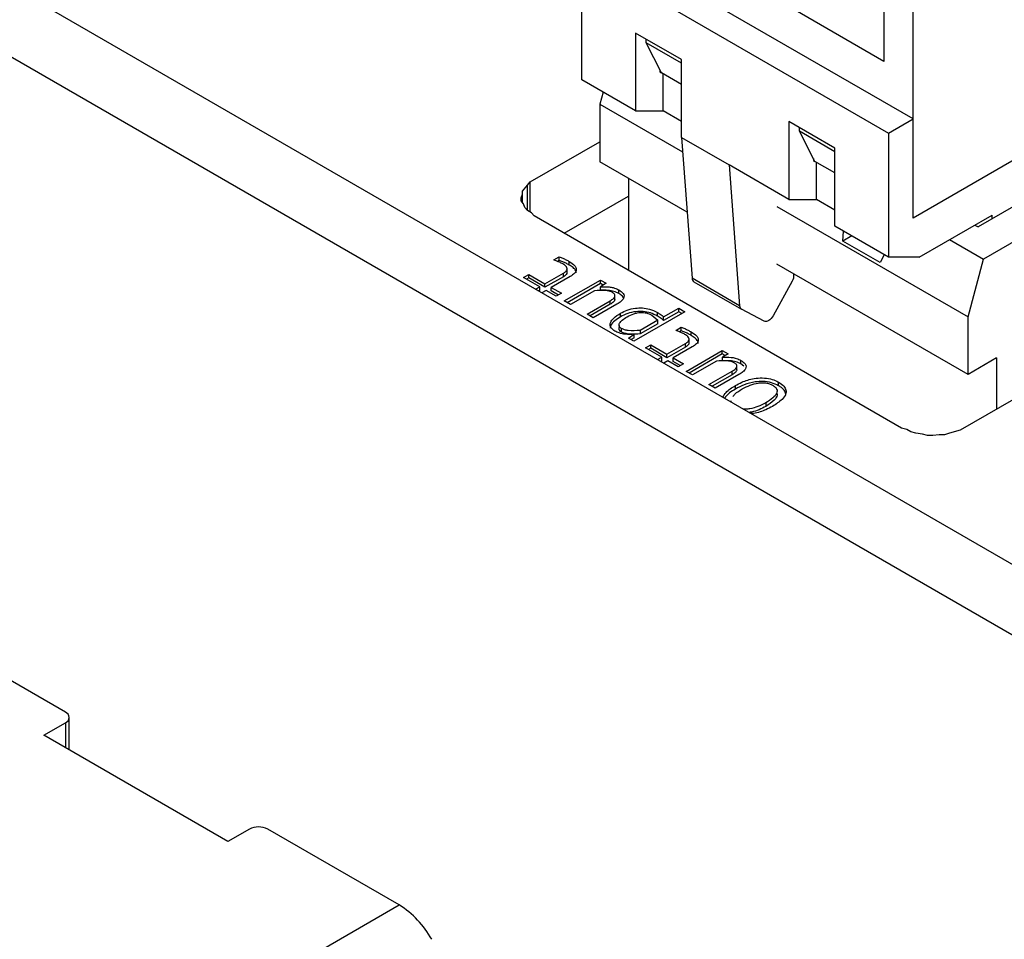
# Model space of a CAD drawing. Header units: millimetres. Extents: x 0 to 420, y 0 to 297.
# Tile 7 of 145: x 76.79 to 79.06, y 43.8 to 45.92. Entities that reach past the tile are written whole.
import ezdxf

# ---------------------------------------------------------------- set-up
doc = ezdxf.new("R2010")
doc.units = ezdxf.units.MM

msp = doc.modelspace()

# ---------------------------------------------------------------- linework, layer by layer
at = {"color": 7, "linetype": 'Continuous', "lineweight": 25}
for p, q in [((80.5224, 43.8336), (72.6346, 48.3871)), ((80.381, 43.7519), (72.4932, 48.3055)), ((78.85, 45.465), (78.85, 46.2979)), ((78.7828, 46.2714), (78.7828, 45.8263)), ((78.85, 45.6937), (78.1429, 46.1019)), ((78.0863, 45.7834), (78.0863, 46.0692)), ((78.0863, 46.0692), (78.7934, 45.661)), ((78.7828, 45.8263), (78.5636, 45.9529)), ((78.3162, 45.8304), (78.2101, 45.8916)), ((78.2101, 45.8916), (78.2101, 45.712)), ((78.2348, 45.8692), (78.2348, 45.8773)), ((78.3162, 45.8222), (78.2348, 45.8692)), ((78.2702, 45.7998), (78.2348, 45.8692)), ((78.3162, 45.6508), (78.3162, 45.8304)), ((78.2667, 45.8067), (78.2667, 45.8018)), ((78.2667, 45.8018), (78.2702, 45.7998)), ((78.3162, 45.7732), (78.2702, 45.7998)), ((78.2737, 45.712), (78.2737, 45.7977)), ((78.2101, 45.712), (78.0863, 45.7834)), ((78.1356, 45.755), (78.1283, 45.7275)), ((78.1283, 45.7275), (78.3187, 45.6176)), ((78.1283, 45.7275), (78.1283, 45.5947)), ((78.2101, 45.712), (78.2737, 45.712)), ((78.3162, 45.6875), (78.2737, 45.712)), ((78.6697, 45.6263), (78.5636, 45.6875)), ((78.5636, 45.6875), (78.5636, 45.5079)), ((78.7934, 45.661), (78.85, 45.6937)), ((79.2593, 45.7013), (78.85, 45.465)), ((78.85, 45.465), (78.85, 45.6937)), ((78.5884, 45.6651), (78.5884, 45.6732)), ((78.6697, 45.6181), (78.5884, 45.6651)), ((78.6237, 45.5957), (78.5884, 45.6651)), ((78.7934, 45.661), (78.7934, 45.3752)), ((77.9675, 45.5483), (78.1283, 45.6411)), ((78.3162, 45.6508), (78.4258, 45.5875)), ((78.3162, 45.6508), (78.3406, 45.3264)), ((78.6697, 45.4467), (78.6697, 45.6263)), ((78.3291, 45.4787), (78.1283, 45.5947)), ((78.6202, 45.6026), (78.6202, 45.5977)), ((78.6202, 45.5977), (78.6237, 45.5957)), ((78.6697, 45.5691), (78.6237, 45.5957)), ((78.6273, 45.5079), (78.6273, 45.5936)), ((79.2593, 45.5945), (78.9998, 45.4447)), ((78.5636, 45.5079), (78.4258, 45.5875)), ((78.4258, 45.5875), (78.4502, 45.2631)), ((77.9615, 45.5413), (77.9675, 45.5483)), ((77.9675, 45.4791), (77.9675, 45.5483)), ((78.1941, 45.5567), (78.1941, 45.3449)), ((77.9495, 45.5275), (77.9615, 45.5413)), ((77.9495, 45.5206), (77.9495, 45.5275)), ((77.9465, 45.512), (77.9495, 45.5206)), ((77.9465, 45.5051), (77.9465, 45.512)), ((77.9525, 45.4981), (77.9465, 45.5051)), ((77.9495, 45.5016), (77.9495, 45.5206)), ((78.046, 45.4303), (78.1941, 45.5158)), ((78.5636, 45.5079), (78.6273, 45.5079)), ((78.6697, 45.4834), (78.6273, 45.5079)), ((79.2593, 45.5129), (79.0122, 45.3702)), ((77.9555, 45.4895), (77.9525, 45.4981)), ((77.9615, 45.4826), (77.9555, 45.4895)), ((77.9705, 45.4774), (77.9615, 45.4826)), ((77.9764, 45.4705), (77.9705, 45.4774)), ((78.5361, 45.492), (78.9768, 45.2376)), ((78.8236, 44.9814), (77.9764, 45.4705)), ((78.8642, 45.3752), (79.0321, 45.4722)), ((79.0321, 45.4633), (79.0321, 45.4722)), ((78.7934, 45.3752), (78.6697, 45.4467)), ((78.6884, 45.4123), (78.6896, 45.4352)), ((78.9922, 45.4491), (78.9998, 45.4447)), ((78.7088, 45.4241), (78.6884, 45.4123)), ((78.774, 45.3629), (78.6884, 45.4123)), ((78.9338, 45.4154), (79.0122, 45.3702)), ((78.0219, 45.3687), (78.0344, 45.3759)), ((78.0344, 45.3677), (78.0304, 45.3654)), ((78.0344, 45.3677), (78.0344, 45.3759)), ((78.0575, 45.357), (78.0575, 45.3652)), ((78.7837, 45.3808), (78.774, 45.3629)), ((78.8642, 45.3752), (78.7934, 45.3752)), ((78.9768, 45.2376), (79.0122, 45.3702)), ((78.0527, 45.3401), (78.0527, 45.3483)), ((78.9768, 45.1048), (78.5361, 45.3593)), ((77.9521, 45.3284), (77.9642, 45.3354)), ((77.9896, 45.3067), (77.9521, 45.3284)), ((77.9642, 45.3272), (77.9591, 45.3243)), ((77.9642, 45.3354), (78.0017, 45.3138)), ((77.9642, 45.3272), (77.9642, 45.3354)), ((78.0017, 45.3056), (77.9642, 45.3272)), ((78.0017, 45.3138), (78.0441, 45.3382)), ((78.0441, 45.3301), (78.0017, 45.3056)), ((78.0598, 45.3305), (78.0163, 45.3054)), ((78.0441, 45.3301), (78.0441, 45.3382)), ((78.0459, 45.2742), (78.1293, 45.3224)), ((78.1293, 45.3224), (78.1424, 45.3149)), ((78.1293, 45.3143), (78.1293, 45.3224)), ((78.4502, 45.2631), (78.3406, 45.3264)), ((78.3447, 45.3186), (78.4543, 45.2553)), ((78.5716, 45.3194), (78.5272, 45.2398)), ((77.9801, 45.3012), (77.9896, 45.3067)), ((77.9896, 45.2986), (77.9871, 45.2972)), ((77.9896, 45.2986), (77.9896, 45.3067)), ((78.0041, 45.2984), (77.9946, 45.2929)), ((78.0017, 45.3056), (78.0017, 45.3138)), ((78.0275, 45.2849), (78.0041, 45.2984)), ((78.0163, 45.3054), (78.0396, 45.2919)), ((78.0163, 45.2972), (78.0163, 45.3054)), ((78.0326, 45.2878), (78.0163, 45.2972)), ((78.1293, 45.3143), (78.0529, 45.2702)), ((78.1157, 45.2978), (78.0604, 45.2659)), ((78.1356, 45.3107), (78.1293, 45.3143)), ((78.1424, 45.3149), (78.1294, 45.3068)), ((78.1294, 45.2987), (78.1294, 45.3068)), ((78.1719, 45.2914), (78.1719, 45.2995)), ((78.0396, 45.2919), (78.0275, 45.2849)), ((78.0604, 45.2659), (78.0459, 45.2742)), ((78.0986, 45.2438), (78.1519, 45.2746)), ((78.1519, 45.2665), (78.1519, 45.2746)), ((78.1628, 45.2778), (78.1628, 45.2859)), ((78.1519, 45.2665), (78.1056, 45.2397)), ((78.1676, 45.2669), (78.1131, 45.2354)), ((78.2748, 45.2374), (78.3098, 45.2576)), ((78.3098, 45.2576), (78.3243, 45.2492)), ((78.3098, 45.2494), (78.3098, 45.2576)), ((78.5072, 45.2277), (78.4545, 45.2552)), ((78.1131, 45.2354), (78.0986, 45.2438)), ((78.1757, 45.2376), (78.1757, 45.2457)), ((78.3243, 45.2492), (78.2068, 45.1814)), ((78.2614, 45.2297), (78.2209, 45.2063)), ((78.248, 45.2416), (78.2614, 45.2297)), ((78.2607, 45.2395), (78.2607, 45.2477)), ((78.2614, 45.2215), (78.2614, 45.2297)), ((78.3098, 45.2494), (78.2748, 45.2292)), ((78.2748, 45.2292), (78.2748, 45.2374)), ((78.3172, 45.2451), (78.3098, 45.2494)), ((78.9768, 45.1048), (78.9768, 45.2376)), ((78.1727, 45.2174), (78.1727, 45.2122)), ((78.1784, 45.2024), (78.1784, 45.2105)), ((78.2614, 45.2215), (78.2209, 45.1981)), ((78.2209, 45.2063), (78.2209, 45.1981)), ((78.303, 45.2064), (78.3155, 45.2136)), ((78.3155, 45.2055), (78.3115, 45.2032)), ((78.3155, 45.2055), (78.3155, 45.2136)), ((78.1938, 45.1888), (78.2069, 45.1974)), ((78.2068, 45.1814), (78.1938, 45.1888)), ((78.2069, 45.1892), (78.2004, 45.185)), ((78.2069, 45.1892), (78.2069, 45.1974)), ((78.3338, 45.1778), (78.3338, 45.186)), ((78.3386, 45.1948), (78.3386, 45.2029)), ((78.2332, 45.1661), (78.2453, 45.1731)), ((78.2707, 45.1445), (78.2332, 45.1661)), ((78.2453, 45.165), (78.2402, 45.162)), ((78.2453, 45.1731), (78.2828, 45.1515)), ((78.2453, 45.165), (78.2453, 45.1731)), ((78.2828, 45.1433), (78.2453, 45.165)), ((78.2828, 45.1515), (78.3252, 45.176)), ((78.3252, 45.1678), (78.2828, 45.1433)), ((78.3409, 45.1683), (78.2973, 45.1431)), ((78.3252, 45.1678), (78.3252, 45.176)), ((78.327, 45.112), (78.4104, 45.1602)), ((78.4104, 45.1602), (78.4235, 45.1526)), ((78.4104, 45.152), (78.4104, 45.1602)), ((78.2611, 45.139), (78.2707, 45.1445)), ((78.2707, 45.1363), (78.2682, 45.1349)), ((78.2707, 45.1363), (78.2707, 45.1445)), ((78.2852, 45.1361), (78.2757, 45.1306)), ((78.2828, 45.1433), (78.2828, 45.1515)), ((78.3085, 45.1226), (78.2852, 45.1361)), ((78.2973, 45.1431), (78.3207, 45.1296)), ((78.2973, 45.135), (78.2973, 45.1431)), ((78.4104, 45.152), (78.334, 45.1079)), ((78.4167, 45.1484), (78.4104, 45.152)), ((78.4235, 45.1526), (78.4105, 45.1446)), ((78.4105, 45.1364), (78.4105, 45.1446)), ((78.453, 45.1291), (78.453, 45.1373)), ((79.0426, 45.1428), (78.9768, 45.1048)), ((79.0426, 45.1428), (79.0426, 45.0249)), ((78.3136, 45.1255), (78.2973, 45.135)), ((78.3207, 45.1296), (78.3085, 45.1226)), ((78.3968, 45.1355), (78.3415, 45.1036)), ((78.4439, 45.1155), (78.4439, 45.1237)), ((78.4603, 45.1236), (78.453, 45.1291)), ((79.2028, 45.1174), (78.9583, 44.9763)), ((78.3415, 45.1036), (78.327, 45.112)), ((78.3796, 45.0815), (78.433, 45.1124)), ((78.433, 45.1042), (78.3867, 45.0775)), ((78.4487, 45.1047), (78.3942, 45.0732)), ((78.433, 45.1042), (78.433, 45.1124)), ((78.3942, 45.0732), (78.3796, 45.0815)), ((78.4404, 45.071), (78.4404, 45.0792)), ((78.5401, 45.0788), (78.5401, 45.087)), ((78.4301, 45.0441), (78.4301, 45.0414)), ((78.5105, 45.0393), (78.5105, 45.0312)), ((78.8356, 44.978), (78.8236, 44.9814)), ((78.8445, 44.9728), (78.8356, 44.978)), ((78.8565, 44.9694), (78.8445, 44.9728)), ((78.8715, 44.9676), (78.8565, 44.9694)), ((78.8835, 44.9642), (78.8715, 44.9676)), ((78.8954, 44.9642), (78.8835, 44.9642)), ((78.9104, 44.9659), (78.8954, 44.9642)), ((78.9224, 44.9659), (78.9104, 44.9659)), ((78.9343, 44.9694), (78.9224, 44.9659)), ((78.9583, 44.9763), (78.9343, 44.9694)), ((76.8963, 44.3265), (76.373, 44.6286)), ((76.8468, 44.2734), (76.8963, 44.302)), ((76.9051, 44.2398), (76.9051, 44.3143)), ((77.271, 44.0285), (76.8468, 44.2734)), ((77.3205, 44.0571), (77.271, 44.0285)), ((77.6655, 43.8824), (77.363, 44.0571)), ((76.9938, 43.4946), (77.6655, 43.8824))]:
    msp.add_line(p, q, dxfattribs=at)
at = {"color": 1, "linetype": 'Continuous', "lineweight": 25}
for p, q in [((77.9615, 45.4826), (77.9615, 45.5413)), ((76.8963, 44.302), (76.8963, 44.2449))]:
    msp.add_line(p, q, dxfattribs=at)
at = {"color": 7, "linetype": 'Continuous', "lineweight": 25, "flags": 128}
msp.add_lwpolyline([(78.5272, 45.2398), (78.5251, 45.2365), (78.5227, 45.2336), (78.5201, 45.231), (78.5173, 45.229), (78.5146, 45.2277), (78.5119, 45.227), (78.5094, 45.227), (78.5072, 45.2277)], dxfattribs=at)
at = {"color": 7, "linetype": 'Continuous', "lineweight": 25}
for centre, radius, start, end in [((78.3499, 45.3263), 0.00937, 179.4888, 235.7241), ((78.5506, 45.3325), 0.0248, 327.9139, 9.8797), ((78.4595, 45.263), 0.00928, 179.3289, 237.9138), ((76.8916, 44.3143), 0.0131, 290.7834, 69.2166), ((77.3417, 44.0161), 0.0461, 62.6097, 117.3903), ((77.551, 43.6988), 0.2164, 28.8556, 58.0453)]:
    msp.add_arc(centre, radius, start, end, dxfattribs=at)
for points, knots in [([(78.043, 45.3594), (78.0406, 45.3607), (78.0361, 45.3631), (78.0289, 45.3661), (78.0242, 45.3678), (78.0219, 45.3687)], [0, 0, 0, 0, 0.376567, 0.687611, 1, 1, 1, 1]), ([(78.0344, 45.3759), (78.0372, 45.3749), (78.0428, 45.3728), (78.0504, 45.3692), (78.0552, 45.3665), (78.0575, 45.3652)], [0, 0, 0, 0, 0.336841, 0.667496, 1, 1, 1, 1]), ([(78.0575, 45.357), (78.0551, 45.3584), (78.0504, 45.361), (78.0427, 45.3647), (78.0372, 45.3667), (78.0344, 45.3677)], [0, 0, 0, 0, 0.3365158, 0.6668694, 1, 1, 1, 1]), ([(78.0575, 45.3652), (78.0621, 45.3623), (78.0691, 45.3578), (78.0741, 45.3499), (78.074, 45.3436), (78.0694, 45.3367), (78.0635, 45.3329), (78.0598, 45.3305)], [0, 0, 0, 0, 0.293098, 0.454524, 0.617243, 0.761085, 1, 1, 1, 1]), ([(78.0441, 45.3382), (78.0464, 45.3397), (78.0501, 45.3421), (78.0529, 45.3465), (78.0528, 45.3506), (78.0496, 45.3552), (78.0455, 45.3579), (78.043, 45.3594)], [0, 0, 0, 0, 0.2404, 0.400326, 0.561153, 0.74372, 1, 1, 1, 1]), ([(78.0737, 45.3386), (78.0735, 45.3404), (78.073, 45.3448), (78.0668, 45.3512), (78.0606, 45.3551), (78.0575, 45.357)], [0, 0, 0, 0, 0.246131, 0.625008, 1, 1, 1, 1]), ([(78.0525, 45.3401), (78.0525, 45.3391), (78.0523, 45.3367), (78.049, 45.3332), (78.0457, 45.3311), (78.0441, 45.3301)], [0, 0, 0, 0, 0.254608, 0.645247, 1, 1, 1, 1]), ([(78.1566, 45.2941), (78.1544, 45.2951), (78.1502, 45.2972), (78.136, 45.2991), (78.1245, 45.2984), (78.1157, 45.2978)], [0, 0, 0, 0, 0.1937321, 0.3831226, 1, 1, 1, 1]), ([(78.1294, 45.3068), (78.1362, 45.307), (78.1463, 45.3072), (78.1603, 45.3049), (78.1675, 45.302), (78.1712, 45.2999), (78.1719, 45.2995)], [0, 0, 0, 0, 0.438606, 0.6580597, 0.9409002, 1, 1, 1, 1]), ([(78.1719, 45.2914), (78.1683, 45.2932), (78.161, 45.2968), (78.1458, 45.2991), (78.1352, 45.2988), (78.1294, 45.2987)], [0, 0, 0, 0, 0.30992, 0.621422, 1, 1, 1, 1]), ([(78.1719, 45.2995), (78.1757, 45.297), (78.1816, 45.293), (78.1845, 45.2859), (78.1831, 45.2795), (78.1772, 45.2729), (78.1709, 45.269), (78.1676, 45.2669)], [0, 0, 0, 0, 0.264567, 0.416139, 0.567888, 0.77521, 1, 1, 1, 1]), ([(78.1519, 45.2746), (78.1546, 45.2763), (78.1585, 45.2787), (78.1617, 45.2824), (78.1629, 45.285), (78.1629, 45.2874), (78.1619, 45.2898), (78.1598, 45.2921), (78.1577, 45.2934), (78.1566, 45.2941)], [0, 0, 0, 0, 0.308208, 0.435505, 0.549777, 0.656632, 0.762859, 0.87536, 1, 1, 1, 1]), ([(78.1627, 45.2778), (78.1627, 45.2775), (78.1627, 45.2763), (78.1616, 45.2743), (78.1585, 45.2706), (78.1547, 45.2682), (78.1519, 45.2665)], [0, 0, 0, 0, 0.0687014, 0.2622735, 0.4779086, 1, 1, 1, 1]), ([(78.1833, 45.2802), (78.1824, 45.282), (78.1801, 45.2862), (78.1749, 45.2895), (78.1719, 45.2914)], [0, 0, 0, 0, 0.414781, 1, 1, 1, 1]), ([(78.1757, 45.2457), (78.1807, 45.2483), (78.1907, 45.2536), (78.2086, 45.2579), (78.2266, 45.2586), (78.2448, 45.2555), (78.2549, 45.2506), (78.2607, 45.2477)], [0, 0, 0, 0, 0.209629, 0.420799, 0.591878, 0.763032, 1, 1, 1, 1]), ([(78.2607, 45.2395), (78.2556, 45.2421), (78.2461, 45.2468), (78.2284, 45.2503), (78.2099, 45.2499), (78.1913, 45.2457), (78.181, 45.2403), (78.1757, 45.2376)], [0, 0, 0, 0, 0.21059, 0.389627, 0.569258, 0.778807, 1, 1, 1, 1]), ([(78.1628, 45.2049), (78.1598, 45.207), (78.1539, 45.211), (78.1513, 45.2184), (78.1529, 45.2266), (78.1606, 45.2362), (78.1702, 45.2423), (78.1757, 45.2457)], [0, 0, 0, 0, 0.171185, 0.33358, 0.474074, 0.698769, 1, 1, 1, 1]), ([(78.1757, 45.2376), (78.1712, 45.2347), (78.1621, 45.229), (78.1533, 45.22), (78.1524, 45.2138), (78.1521, 45.2115)], [0, 0, 0, 0, 0.384853, 0.772378, 1, 1, 1, 1]), ([(78.1784, 45.2105), (78.1771, 45.2114), (78.1746, 45.213), (78.1726, 45.2161), (78.1722, 45.2195), (78.1741, 45.2243), (78.1801, 45.2308), (78.1872, 45.2351), (78.1912, 45.2376)], [0, 0, 0, 0, 0.108008, 0.209045, 0.312281, 0.426357, 0.680242, 1, 1, 1, 1]), ([(78.1912, 45.2376), (78.1961, 45.2402), (78.2031, 45.2439), (78.214, 45.2468), (78.2216, 45.2477), (78.2288, 45.2476), (78.2358, 45.2466), (78.2423, 45.2445), (78.246, 45.2426), (78.248, 45.2416)], [0, 0, 0, 0, 0.307498, 0.43494, 0.550575, 0.660487, 0.76816, 0.879534, 1, 1, 1, 1]), ([(78.2607, 45.2477), (78.263, 45.2463), (78.2668, 45.244), (78.2715, 45.2406), (78.2737, 45.2385), (78.2748, 45.2374)], [0, 0, 0, 0, 0.439036, 0.718488, 1, 1, 1, 1]), ([(78.2748, 45.2292), (78.2731, 45.2309), (78.2701, 45.2335), (78.2652, 45.2369), (78.2622, 45.2386), (78.2607, 45.2395)], [0, 0, 0, 0, 0.439608, 0.719285, 1, 1, 1, 1]), ([(78.2069, 45.1974), (78.2001, 45.197), (78.1882, 45.1964), (78.1729, 45.1999), (78.166, 45.2033), (78.1628, 45.2049)], [0, 0, 0, 0, 0.424236, 0.740123, 1, 1, 1, 1]), ([(78.1784, 45.2024), (78.1768, 45.2035), (78.1736, 45.2057), (78.1722, 45.21), (78.1724, 45.2131), (78.1737, 45.2146), (78.1738, 45.2147)], [0, 0, 0, 0, 0.323433, 0.629499, 0.965601, 1, 1, 1, 1]), ([(78.2209, 45.2063), (78.2117, 45.2057), (78.1996, 45.205), (78.185, 45.2074), (78.1806, 45.2095), (78.1784, 45.2105)], [0, 0, 0, 0, 0.6134921, 0.8153287, 1, 1, 1, 1]), ([(78.3241, 45.1972), (78.3217, 45.1985), (78.3172, 45.2008), (78.31, 45.2039), (78.3053, 45.2056), (78.303, 45.2064)], [0, 0, 0, 0, 0.376567, 0.687611, 1, 1, 1, 1]), ([(78.3155, 45.2136), (78.3183, 45.2126), (78.3239, 45.2106), (78.3315, 45.2069), (78.3363, 45.2043), (78.3386, 45.2029)], [0, 0, 0, 0, 0.3368414, 0.6674965, 1, 1, 1, 1]), ([(78.3386, 45.1948), (78.3362, 45.1961), (78.3315, 45.1988), (78.3238, 45.2024), (78.3183, 45.2044), (78.3155, 45.2055)], [0, 0, 0, 0, 0.336516, 0.666869, 1, 1, 1, 1]), ([(78.2209, 45.1981), (78.2142, 45.1977), (78.2042, 45.1971), (78.1908, 45.1981), (78.1831, 45.2), (78.1795, 45.2018), (78.1784, 45.2024)], [0, 0, 0, 0, 0.450616, 0.676116, 0.904025, 1, 1, 1, 1]), ([(78.3252, 45.176), (78.3275, 45.1774), (78.3312, 45.1798), (78.334, 45.1842), (78.3339, 45.1884), (78.3307, 45.193), (78.3265, 45.1956), (78.3241, 45.1972)], [0, 0, 0, 0, 0.2404, 0.400326, 0.561153, 0.74372, 1, 1, 1, 1]), ([(78.3386, 45.2029), (78.3432, 45.2), (78.3502, 45.1955), (78.3552, 45.1877), (78.3551, 45.1813), (78.3505, 45.1744), (78.3446, 45.1706), (78.3409, 45.1683)], [0, 0, 0, 0, 0.293098, 0.454524, 0.617243, 0.761085, 1, 1, 1, 1]), ([(78.3548, 45.1764), (78.3546, 45.1781), (78.3541, 45.1825), (78.3479, 45.1889), (78.3417, 45.1928), (78.3386, 45.1948)], [0, 0, 0, 0, 0.246131, 0.625008, 1, 1, 1, 1]), ([(78.3336, 45.1779), (78.3335, 45.1769), (78.3334, 45.1744), (78.3301, 45.1709), (78.3268, 45.1688), (78.3252, 45.1678)], [0, 0, 0, 0, 0.2546084, 0.6452473, 1, 1, 1, 1]), ([(78.4377, 45.1318), (78.4355, 45.1328), (78.4313, 45.1349), (78.4171, 45.1369), (78.4056, 45.1361), (78.3968, 45.1355)], [0, 0, 0, 0, 0.193732, 0.383123, 1, 1, 1, 1]), ([(78.4105, 45.1446), (78.4173, 45.1447), (78.4274, 45.1449), (78.4414, 45.1426), (78.4486, 45.1397), (78.4523, 45.1376), (78.453, 45.1373)], [0, 0, 0, 0, 0.438606, 0.6580597, 0.9409002, 1, 1, 1, 1]), ([(78.453, 45.1291), (78.4494, 45.1309), (78.4421, 45.1346), (78.4268, 45.1368), (78.4163, 45.1365), (78.4105, 45.1364)], [0, 0, 0, 0, 0.30992, 0.621422, 1, 1, 1, 1]), ([(78.453, 45.1373), (78.4568, 45.1347), (78.4627, 45.1307), (78.4656, 45.1237), (78.4642, 45.1173), (78.4583, 45.1107), (78.452, 45.1067), (78.4487, 45.1047)], [0, 0, 0, 0, 0.264567, 0.416139, 0.567888, 0.77521, 1, 1, 1, 1]), ([(78.433, 45.1124), (78.4357, 45.1141), (78.4396, 45.1165), (78.4428, 45.1202), (78.4439, 45.1227), (78.444, 45.1252), (78.443, 45.1275), (78.4409, 45.1298), (78.4388, 45.1311), (78.4377, 45.1318)], [0, 0, 0, 0, 0.308208, 0.435505, 0.549777, 0.656632, 0.762859, 0.87536, 1, 1, 1, 1]), ([(78.4438, 45.1155), (78.4438, 45.1152), (78.4438, 45.114), (78.4427, 45.112), (78.4396, 45.1083), (78.4357, 45.1059), (78.433, 45.1042)], [0, 0, 0, 0, 0.068701, 0.262274, 0.477909, 1, 1, 1, 1]), ([(78.4404, 45.0792), (78.4453, 45.0818), (78.4579, 45.0887), (78.4792, 45.0953), (78.5026, 45.0974), (78.5211, 45.095), (78.5332, 45.0908), (78.5387, 45.0877), (78.5401, 45.087)], [0, 0, 0, 0, 0.177791, 0.459589, 0.628399, 0.798293, 0.950286, 1, 1, 1, 1]), ([(78.4113, 45.0523), (78.4136, 45.0561), (78.4195, 45.0664), (78.4324, 45.0743), (78.4404, 45.0792)], [0, 0, 0, 0, 0.378115, 1, 1, 1, 1]), ([(78.4404, 45.071), (78.4357, 45.0682), (78.4254, 45.0621), (78.4187, 45.0543), (78.4151, 45.0501)], [0, 0, 0, 0, 0.4507715, 1, 1, 1, 1]), ([(78.435, 45.0539), (78.4365, 45.056), (78.4414, 45.0626), (78.4502, 45.0677), (78.4563, 45.0713)], [0, 0, 0, 0, 0.315358, 1, 1, 1, 1]), ([(78.5401, 45.0788), (78.5348, 45.0814), (78.5243, 45.0864), (78.5047, 45.0892), (78.4828, 45.0876), (78.4605, 45.0817), (78.447, 45.0745), (78.4404, 45.071)], [0, 0, 0, 0, 0.180025, 0.36086, 0.515439, 0.761665, 1, 1, 1, 1]), ([(78.4563, 45.0713), (78.4622, 45.0744), (78.4731, 45.0802), (78.4894, 45.0847), (78.502, 45.0859), (78.5109, 45.0854), (78.5195, 45.0836), (78.524, 45.0812), (78.5264, 45.08)], [0, 0, 0, 0, 0.3006042, 0.5491032, 0.6656477, 0.7734594, 0.8821474, 1, 1, 1, 1]), ([(78.5264, 45.08), (78.5285, 45.0787), (78.5325, 45.0761), (78.536, 45.0713), (78.5371, 45.0662), (78.5351, 45.0589), (78.5266, 45.0493), (78.5163, 45.0429), (78.5105, 45.0393)], [0, 0, 0, 0, 0.114676, 0.220905, 0.326975, 0.441209, 0.686387, 1, 1, 1, 1]), ([(78.5401, 45.087), (78.5445, 45.084), (78.5526, 45.0787), (78.5578, 45.0688), (78.5569, 45.0581), (78.5472, 45.0447), (78.5341, 45.0364), (78.526, 45.0312)], [0, 0, 0, 0, 0.183024, 0.32909, 0.475184, 0.676053, 1, 1, 1, 1]), ([(78.5569, 45.0571), (78.5565, 45.0602), (78.5557, 45.0664), (78.5484, 45.0737), (78.5424, 45.0774), (78.5401, 45.0788)], [0, 0, 0, 0, 0.375668, 0.756213, 1, 1, 1, 1]), ([(78.5356, 45.0621), (78.536, 45.0614), (78.5373, 45.0588), (78.5359, 45.0528), (78.5285, 45.0424), (78.5176, 45.0356), (78.5105, 45.0312)], [0, 0, 0, 0, 0.059239, 0.225687, 0.495993, 1, 1, 1, 1]), ([(78.5105, 45.0393), (78.5046, 45.0363), (78.4938, 45.0305), (78.4775, 45.0259), (78.4655, 45.0246), (78.4603, 45.025), (78.4582, 45.0252)], [0, 0, 0, 0, 0.394412, 0.737006, 0.897898, 1, 1, 1, 1]), ([(78.5105, 45.0312), (78.5055, 45.0286), (78.4956, 45.0234), (78.4821, 45.0185), (78.4735, 45.0177), (78.4716, 45.0175)], [0, 0, 0, 0, 0.434998, 0.871953, 1, 1, 1, 1]), ([(78.526, 45.0312), (78.5211, 45.0286), (78.5085, 45.0219), (78.4911, 45.0156), (78.4784, 45.0148), (78.4764, 45.0147)], [0, 0, 0, 0, 0.344452, 0.894281, 1, 1, 1, 1])]:
    msp.add_open_spline(points, degree=3, knots=knots, dxfattribs=at)

doc.saveas('drawing.dxf')
